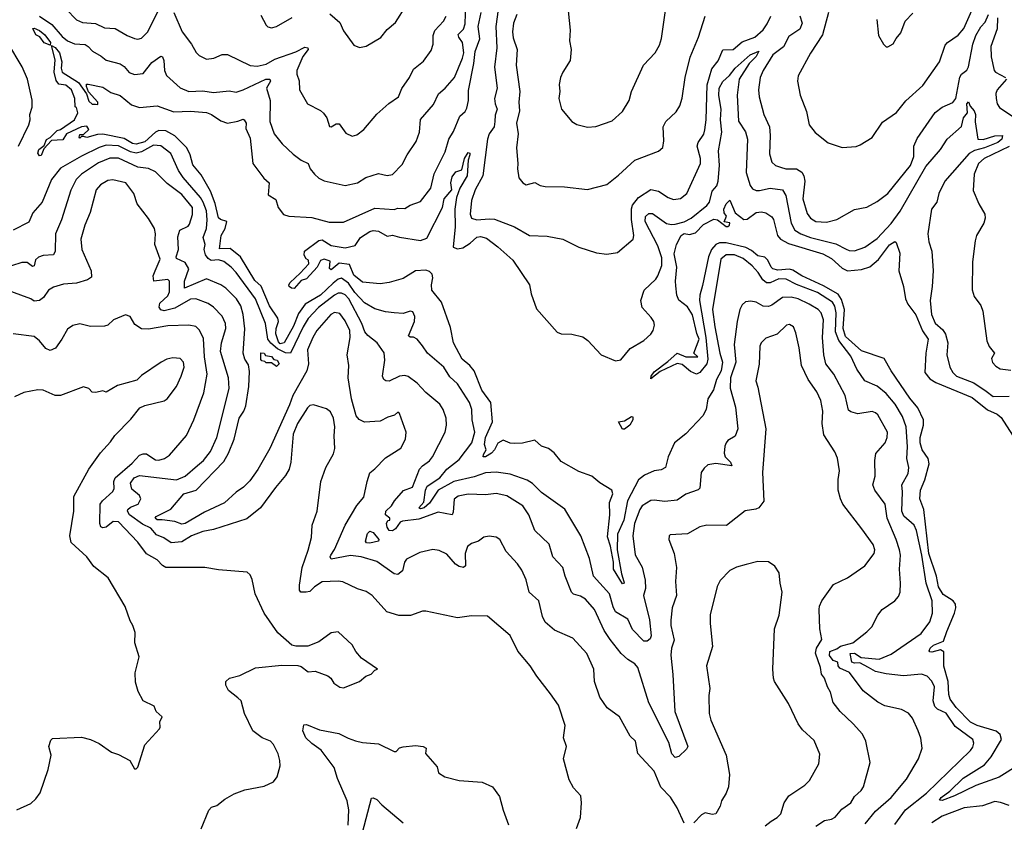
# Model space of a CAD drawing. Extents: x 1245432 to 1420865, y 606325 to 671314.
# Tile 79 of 256: x 1297832 to 1303438, y 629723 to 634295. Entities that reach past the tile are written whole.
import ezdxf

# ---------------------------------------------------------------- set-up
doc = ezdxf.new("R2010")
doc.units = 0

msp = doc.modelspace()

# ---------------------------------------------------------------- linework, layer by layer
at = {"layer": '0CON20XD'}
for points in [[(1297944.6, 634314.6), (1298015, 634268.1), (1298075, 634198.6), (1298105, 634174.8), (1298145, 634156.5), (1298205, 634154.1), (1298222.6, 634142.6), (1298246.1, 634115), (1298297, 634087), (1298324, 634064), (1298405, 634043.9), (1298427.6, 634027.6), (1298455, 633994.6), (1298485, 633982.3), (1298535, 633987.5), (1298585, 634050.9), (1298635, 634087.1), (1298645, 634084), (1298652.2, 634062.2), (1298655.8, 634005), (1298667.3, 633977.3), (1298745, 633906.4), (1298795.3, 633885.3), (1298875, 633890), (1298935, 633880.3), (1299025, 633888.8), (1299065, 633882.7), (1299105, 633894.5), (1299233.9, 633956.1), (1299256.3, 633956.3), (1299259.5, 633945), (1299238.2, 633905), (1299259.2, 633835), (1299256.9, 633715), (1299280.5, 633645), (1299327.1, 633587.1), (1299389.7, 633529.7), (1299435.8, 633495), (1299474, 633475), (1299485.8, 633445), (1299510.6, 633415), (1299535, 633391.9), (1299565, 633376.9), (1299685, 633350), (1299755, 633365.7), (1299803.8, 633395), (1299875, 633419.2), (1299925, 633407.1), (1299955, 633412.5), (1300009.8, 633470.2), (1300038.1, 633525), (1300089.1, 633600.9), (1300108.5, 633655), (1300115, 633726.2), (1300188.3, 633811.7), (1300217.2, 633872.8), (1300255, 633904.3), (1300307.7, 633965), (1300353.9, 634075), (1300360.2, 634105), (1300353.3, 634165), (1300332.1, 634195), (1300328.9, 634211.1), (1300359, 634241), (1300369.1, 634270.9), (1300373.3, 634385)], [(1300562.9, 634395), (1300542.3, 634255), (1300549.4, 634135), (1300534.8, 634025), (1300551.5, 633905), (1300535.7, 633845), (1300539.3, 633815), (1300551.6, 633785), (1300538.7, 633751.3), (1300537.8, 633715), (1300533.9, 633685), (1300505.8, 633645), (1300496.4, 633615), (1300468.9, 633405), (1300425.8, 633325), (1300405.3, 633265), (1300396.2, 633186.2), (1300405, 633164.4), (1300435, 633154.6), (1300505, 633161.2), (1300535, 633158.2), (1300648.8, 633115), (1300735, 633065.7), (1300835, 633061.9), (1300925, 633045.6), (1301015, 632998.8), (1301115.9, 632965.9), (1301175, 632960), (1301235, 632968.6), (1301324.3, 633045), (1301328.2, 633065), (1301316.5, 633156.5), (1301316.5, 633216.5), (1301321.1, 633238.9), (1301355, 633281.5), (1301425, 633326.8), (1301469, 633319), (1301525, 633282.2), (1301555, 633270), (1301595, 633275.6), (1301630, 633305), (1301708.8, 633475), (1301707.7, 633505), (1301689.5, 633575), (1301694.7, 633595.3), (1301727, 633643), (1301733.4, 633666.6), (1301740.5, 633725), (1301746.8, 633923.2), (1301772.9, 634015), (1301808.8, 634061.2), (1301835, 634123.1), (1301895, 634125.4), (1301945, 634167.9), (1302018.2, 634195), (1302065, 634237.1), (1302089, 634271), (1302109.1, 634315)], [(1302436.4, 634335), (1302402.2, 634207.8), (1302335, 634103.3), (1302264.3, 633975), (1302260.8, 633945), (1302276.2, 633865), (1302311.9, 633771.9), (1302326.9, 633695), (1302361.4, 633651.4), (1302435, 633594), (1302515, 633566.7), (1302595, 633573.3), (1302618, 633582), (1302685, 633623.3), (1302745, 633710.8), (1302825, 633765.8), (1302877.6, 633832.4), (1302975, 633919.2), (1303068.5, 634055), (1303101.2, 634148.8), (1303115, 634165.4), (1303175, 634207.1), (1303208, 634245), (1303269.1, 634380.9)], [(1301876.5, 632196.5), (1301908.7, 632088.7), (1301920.9, 631965), (1301905, 631922.2), (1301865, 631898.6), (1301854.6, 631885.4), (1301846.7, 631865), (1301843.3, 631825), (1301849.5, 631805), (1301878.4, 631775), (1301886, 631754), (1301795, 631767.5), (1301751.1, 631758.9), (1301728.7, 631741.3), (1301711.9, 631715), (1301704.4, 631625.6), (1301695, 631616.9), (1301625, 631593.1), (1301575, 631558.2), (1301505, 631550), (1301445, 631559.1), (1301425, 631555.4), (1301376.9, 631525), (1301363.1, 631505), (1301332.9, 631425), (1301322.6, 631355), (1301336.4, 631246.4), (1301376.5, 631176.5), (1301392.6, 631102.6), (1301394.6, 631055.4), (1301384.4, 631015), (1301417.5, 630877.5), (1301427.1, 630785), (1301421.4, 630768.6), (1301405.4, 630755), (1301385, 630755.4), (1301321.3, 630821.3), (1301295, 630881.1), (1301225, 630922.7), (1301210.6, 630950.6), (1301191.3, 631025), (1301098.9, 631125), (1301077.1, 631225), (1301026.4, 631355), (1300936.1, 631506.1), (1300802.6, 631602.6), (1300752.4, 631652.4), (1300721.2, 631671.2), (1300625.7, 631705.7), (1300545, 631718.2), (1300485, 631714.3), (1300419.7, 631690.3), (1300305, 631663.8), (1300214.2, 631615), (1300165, 631541.6), (1300134.5, 631515), (1300115, 631508.4), (1300105.5, 631515), (1300133.1, 631546.9), (1300142.8, 631615), (1300152.7, 631637.3), (1300223.6, 631685), (1300264.4, 631735.6), (1300335, 631789.2), (1300406.1, 631885), (1300424.2, 631945), (1300408.6, 632015), (1300407.1, 632075), (1300393.2, 632115), (1300325, 632221.1), (1300280.6, 632260.6), (1300246.7, 632315), (1300154.4, 632395), (1300125, 632437.1), (1300095.3, 632475.3), (1300075, 632486.2), (1300055, 632486), (1300046, 632495), (1300080.4, 632575), (1300081.1, 632605), (1300070.3, 632630.3), (1300055, 632634.2), (1300015, 632621.4), (1299965, 632624.5), (1299915, 632630.5), (1299855, 632647.5), (1299795, 632681.2), (1299741, 632741), (1299705, 632793.3), (1299665, 632823.5), (1299645, 632816.6), (1299616.8, 632795), (1299545.1, 632724.9), (1299458.4, 632675), (1299419.4, 632620.6), (1299391.2, 632548.8), (1299337.4, 632455), (1299315, 632448.5), (1299305, 632459.3), (1299291.4, 632505), (1299293.3, 632535), (1299305.8, 632575), (1299302.7, 632595), (1299254.6, 632664.6), (1299206.9, 632776.9), (1299170.3, 632809.7), (1299090.2, 632945), (1299031.5, 632991.5), (1298969.8, 632989.8), (1298979.7, 633065), (1299001.8, 633105), (1299012, 633145), (1298976, 633156), (1298965, 633166.5), (1298945, 633247.3), (1298918.4, 633318.4), (1298865, 633411.8), (1298817.9, 633467.9), (1298802.7, 633525), (1298783.1, 633565), (1298715, 633632.4), (1298665, 633661.6), (1298625, 633663.5), (1298605, 633653.8), (1298545, 633598.7), (1298495, 633585.2), (1298475, 633590), (1298427.6, 633617.6), (1298305, 633642.4), (1298275, 633640.9), (1298213.8, 633623.8), (1298195, 633630), (1298185, 633630), (1298175, 633620), (1298170, 633625), (1298175, 633640), (1298195, 633640), (1298225, 633670), (1298215, 633688), (1298185, 633684.2), (1298098.8, 633645), (1298078.8, 633611.2), (1298014.3, 633605.7), (1297970, 633560), (1297955, 633521.4), (1297945, 633519.2), (1297934.7, 633534.7), (1297941.8, 633555), (1297972.4, 633577.6), (1297985, 633612.5), (1298005.6, 633624.4), (1298045, 633662.7), (1298065, 633668.5), (1298145, 633724.3), (1298163.3, 633765), (1298155.8, 633795), (1298148.3, 633798.3), (1298145.6, 633845), (1298127.5, 633895), (1298095, 633921.1), (1298055, 633928.2), (1298039.1, 633949.1), (1298027.7, 633995), (1298033.7, 634066.3), (1298012.5, 634147.5), (1298035, 634137.2), (1298059.3, 634105), (1298072.7, 634055), (1298068.7, 634018.7), (1298075, 633996), (1298167.5, 633937.5), (1298212, 633872), (1298225, 633831.2), (1298245, 633813.8), (1298263.6, 633813.6), (1298277.5, 633812.5), (1298277.5, 633825), (1298223.3, 633883.3), (1298212.5, 633915), (1298213.3, 633926.7), (1298223, 633927), (1298305, 633910), (1298350.5, 633880.5), (1298405, 633863.3), (1298469.7, 633809.7), (1298514.5, 633794.5), (1298615, 633804.6), (1298710.6, 633770.6), (1298805, 633774.2), (1298895, 633765.3), (1298925, 633753.9), (1298978, 633718), (1299015, 633705.4), (1299074, 633716), (1299105, 633728.1), (1299111.2, 633725), (1299122.5, 633705), (1299120, 633675), (1299145, 633620), (1299160, 633475), (1299222.4, 633392.4), (1299253.1, 633365), (1299247.5, 633297.5), (1299291.4, 633271.4), (1299304.1, 633224.1), (1299335, 633185.5), (1299365.4, 633175.4), (1299495, 633168.1), (1299595, 633141.5), (1299675, 633142.1), (1299855, 633221.2), (1299965, 633214.1), (1299985, 633221.1), (1300025, 633220), (1300055, 633238.1), (1300115, 633260), (1300172.7, 633335), (1300192.9, 633417.1), (1300255, 633542.5), (1300274.7, 633615), (1300302.3, 633657.7), (1300338, 633745), (1300367.7, 633772.3), (1300378.6, 633791.4), (1300387.9, 633835), (1300388, 633892), (1300417.5, 634045), (1300425.7, 634114.3), (1300452.6, 634185), (1300441.7, 634255), (1300459.1, 634335)], [(1298097.8, 634355), (1298155, 634294.4), (1298189.5, 634279.5), (1298263.4, 634273.4), (1298315, 634247.5), (1298376.7, 634245), (1298445, 634204.4), (1298485, 634187.8), (1298505, 634183.3), (1298525, 634189.4), (1298560.9, 634225), (1298635.6, 634375)], [(1298710.8, 634335), (1298756.9, 634225), (1298811.4, 634155), (1298837.2, 634107.2), (1298855, 634090), (1298895, 634070.6), (1298937.5, 634075), (1298985, 634095.6), (1299015, 634095.7), (1299143.8, 634033.8), (1299185, 634030.2), (1299235, 634040.7), (1299285, 634069), (1299405, 634110.9), (1299455, 634137.4), (1299472.9, 634135), (1299473.9, 634125), (1299445.2, 634085), (1299410.9, 634005), (1299410.6, 633985), (1299423.9, 633946.1), (1299425.8, 633895), (1299471.2, 633815), (1299545, 633777.1), (1299562.4, 633762.4), (1299580.8, 633735), (1299596.4, 633686.4), (1299605, 633684), (1299635, 633701.4), (1299651.7, 633701.7), (1299689.1, 633649.1), (1299725, 633631.4), (1299751.9, 633638.1), (1299790.9, 633669.1), (1299865, 633756.9), (1299933.3, 633816.7), (1299988.2, 633855), (1300007.3, 633902.7), (1300052.2, 633965), (1300075, 634012.5), (1300131.4, 634058.6), (1300175, 634120), (1300185.6, 634155), (1300186.9, 634205), (1300195, 634234), (1300245, 634287.1), (1300260, 634315)], [(1299598.6, 634328.6), (1299655, 634278), (1299675, 634231.2), (1299735, 634148.8), (1299766.4, 634136.4), (1299805, 634144), (1299887.6, 634192.4), (1299925, 634238.1), (1299971.3, 634278.7), (1300035, 634377.5)], [(1300663.1, 634325), (1300644.7, 634275), (1300638, 634225), (1300641.3, 634191.3), (1300664.6, 634125), (1300659.4, 634035), (1300680, 633885), (1300673.5, 633825), (1300677.5, 633775), (1300660, 633705), (1300670.5, 633645), (1300661.4, 633565), (1300669.2, 633475), (1300666, 633445), (1300674.1, 633394.1), (1300697.5, 633365), (1300715, 633354), (1300765, 633367.5), (1300795, 633350.8), (1300824.3, 633344.3), (1300935, 633342.9), (1301065, 633327.1), (1301175, 633355.7), (1301240.8, 633409.2), (1301335, 633494.4), (1301470, 633545), (1301493.4, 633566.6), (1301500.5, 633605), (1301495.6, 633684.4), (1301512, 633715), (1301569.6, 633770.4), (1301590, 633805), (1301605, 633847.5), (1301621.2, 633965), (1301648.8, 634081.2), (1301696.2, 634195), (1301735, 634314)], [(1300955.8, 634345), (1300967.1, 634235), (1300962.2, 634175), (1300971.9, 634125), (1300967.3, 634062.7), (1300924.3, 633995), (1300911.9, 633965), (1300904.4, 633925), (1300907.5, 633885), (1300901.9, 633845), (1300917.5, 633785), (1300975, 633714), (1301005, 633697.5), (1301065, 633682.9), (1301112.7, 633687.3), (1301205, 633719.4), (1301265, 633772), (1301301.5, 633835), (1301315.5, 633885), (1301384.6, 634035.4), (1301450, 634105), (1301475, 634150), (1301487.1, 634187.1), (1301510.3, 634359.7)], [(1302275, 634316.9), (1302287.8, 634275), (1302275, 634241.6), (1302211.8, 634198.2), (1302180.3, 634139.7), (1302120, 634095), (1302064.7, 634005), (1302047.7, 633965), (1302039.3, 633895), (1302043.2, 633855), (1302068.5, 633755), (1302101.3, 633685), (1302104.6, 633635), (1302101.3, 633531.3), (1302115, 633484), (1302134.6, 633464.6), (1302164, 633454), (1302195, 633446.2), (1302254.6, 633444.6), (1302285, 633425.6), (1302296.4, 633405), (1302302.2, 633375), (1302291.3, 633275), (1302315, 633190), (1302334.4, 633165), (1302365, 633145.4), (1302425, 633140.6), (1302485, 633157.5), (1302585, 633212.9), (1302655, 633226.7), (1302715, 633259.5), (1302775.3, 633304.7), (1302905, 633463.3), (1302922.2, 633515), (1302922.5, 633575), (1302941.7, 633618.3), (1303044.3, 633765.7), (1303085, 633796.8), (1303145, 633823.6), (1303163.1, 633845), (1303185, 633968), (1303195, 633984.3), (1303225, 634008), (1303235, 634026.2), (1303259, 634155), (1303276.1, 634205), (1303305, 634254.7), (1303329.6, 634280.4), (1303347.5, 634325)], [(1302712.5, 634295), (1302722.5, 634205), (1302750, 634155), (1302765, 634140), (1302775, 634140), (1302805, 634157.5), (1302821.7, 634188.3), (1302849.7, 634220.3), (1302873.6, 634286.4), (1302918.3, 634331.7)], [(1299205, 634321.2), (1299235, 634263.8), (1299245, 634253.8), (1299265, 634248), (1299295, 634255.8), (1299383.2, 634306.8)], [(1303399, 634305), (1303397.1, 634242.9), (1303361.3, 634141.3), (1303363.8, 634083.8), (1303380, 634005), (1303388, 633995), (1303444.2, 633965)], [(1298005, 634148.8), (1297972.3, 634162.3), (1297946.7, 634196.7), (1297925, 634207.5), (1297907.5, 634245), (1297915, 634247.1), (1297945, 634232.9), (1297975, 634207.8), (1298007.1, 634165), (1298005, 634148.8)], [(1297824.8, 633575.2), (1297883.9, 633695), (1297892.1, 633725), (1297889.4, 633755), (1297902.9, 633797.1), (1297903.4, 633836.6), (1297876.6, 633955), (1297846.1, 634026.1), (1297765, 634163.6)], [(1300842.5, 631852.5), (1300803.8, 631865), (1300765, 631899.2), (1300695, 631882.7), (1300650.9, 631880.9), (1300625, 631883.1), (1300585, 631900), (1300555, 631882.2), (1300535.5, 631844.5), (1300518, 631825), (1300485, 631805.7), (1300471.2, 631805), (1300472.2, 631817.8), (1300488, 631845), (1300478.9, 631875), (1300484.7, 631914.7), (1300524.5, 632005), (1300515.6, 632115), (1300463.4, 632185), (1300419, 632295), (1300395, 632325.3), (1300351, 632361), (1300302.6, 632455), (1300285, 632542), (1300234.5, 632685), (1300179.1, 632755), (1300176, 632784), (1300184.5, 632825), (1300180, 632845), (1300165, 632860), (1300145, 632868.4), (1300086.1, 632863.9), (1300015, 632820.6), (1299935, 632797.5), (1299885, 632790.5), (1299785, 632799.2), (1299735, 632839.4), (1299710, 632900), (1299651.3, 632908.7), (1299605, 632870), (1299597, 632877), (1299600, 632920), (1299565, 632931.2), (1299545, 632922.5), (1299525.5, 632884.5), (1299465, 632818.8), (1299435, 632809.2), (1299395.4, 632764.6), (1299380, 632765), (1299365.8, 632775), (1299364.2, 632785), (1299371.8, 632798.2), (1299429.8, 632850.2), (1299478, 632905), (1299476.7, 632925), (1299463.6, 632933.6), (1299452.7, 632952.7), (1299454.3, 632975.7), (1299535, 633036.9), (1299555, 633041.5), (1299605, 633008.9), (1299685, 632995.3), (1299742.3, 633007.7), (1299773.3, 633055), (1299825, 633088.8), (1299845, 633093.3), (1299875, 633090), (1299925, 633061.2), (1299955, 633067.5), (1299995, 633055.6), (1300115, 633037.1), (1300149.8, 633050.2), (1300238.8, 633225), (1300249.5, 633275), (1300292.9, 633325), (1300287, 633365), (1300295, 633400), (1300315, 633427.3), (1300349.5, 633440.5), (1300364.3, 633505), (1300385, 633537.8), (1300394.3, 633534.3), (1300395.7, 633525), (1300385.8, 633495), (1300380, 633405), (1300338.9, 633335), (1300318.5, 633281.5), (1300310.2, 633215), (1300312.3, 633115), (1300299.4, 632999.4), (1300325, 632989.5), (1300355, 632994.8), (1300397.8, 633022.2), (1300435, 633055.3), (1300455, 633060.3), (1300489.6, 633049.6), (1300555, 633000.9), (1300640, 632925), (1300734.3, 632785), (1300745, 632732.5), (1300775, 632648.8), (1300893.1, 632515), (1300915, 632506.4), (1300975, 632503.3), (1301038.6, 632488.6), (1301067.9, 632467.9), (1301143.8, 632385), (1301225, 632351.2), (1301255, 632356.7), (1301308.8, 632421.2), (1301385, 632468.1), (1301425, 632502.9), (1301439.4, 632525), (1301445.8, 632555), (1301442.5, 632575), (1301428.3, 632598.3), (1301375.8, 632655), (1301368.9, 632695), (1301388.6, 632755), (1301453.5, 632816.5), (1301465, 632836.2), (1301488.9, 632895), (1301487.8, 632937.8), (1301465, 633006.2), (1301394.4, 633144.4), (1301395.8, 633174.2), (1301415, 633190.7), (1301435, 633190), (1301515, 633133.9), (1301542.5, 633127.5), (1301565, 633130), (1301615.9, 633144.1), (1301655, 633164.7), (1301744.4, 633235.6), (1301760.7, 633255), (1301775, 633318.6), (1301800.7, 633349.3), (1301809.7, 633375), (1301816.2, 633465), (1301811.8, 633548.2), (1301829.9, 633655), (1301822.6, 633725), (1301826.3, 633785), (1301812.9, 633862.9), (1301815, 633905.4), (1301835, 633942.6), (1301873.7, 633976.3), (1301905, 634018.4), (1301990.8, 634095), (1302041.2, 634115), (1302024.6, 634085), (1301984.8, 634045.2), (1301928.5, 633955), (1301916.7, 633865), (1301925, 633716), (1301965.6, 633655.6), (1301977, 633615), (1301968.4, 633425), (1301990.4, 633350.4), (1302005, 633330.9), (1302025, 633322.8), (1302045, 633321.6), (1302105.7, 633335.7), (1302175.2, 633325.2), (1302195, 633292.5), (1302223.8, 633135), (1302245.6, 633095.6), (1302280.5, 633075), (1302335.1, 633055.1), (1302478.8, 633018.8), (1302538.2, 632988.2), (1302555, 632980), (1302585, 632978.2), (1302645, 633000), (1302715, 633048.8), (1302795, 633134), (1302845.2, 633205), (1302992.4, 633457.6), (1303074.6, 633555), (1303113.1, 633615), (1303195, 633685.7), (1303205.2, 633735), (1303228.1, 633765), (1303225.7, 633815), (1303235, 633826.7), (1303243.1, 633803.1), (1303266.3, 633776.3), (1303274.8, 633755), (1303272, 633712), (1303286.9, 633615), (1303317.8, 633612.2), (1303384.1, 633634.1), (1303428, 633635), (1303424.2, 633615), (1303401.2, 633595), (1303324.9, 633565.1), (1303269.5, 633550.5), (1303237.8, 633532.2), (1303099, 633375), (1303064.8, 633305), (1303054.5, 633255), (1303024.2, 633215), (1303003.2, 633075), (1303008.9, 633028.9), (1303026, 632976), (1303032.3, 632865), (1303028.4, 632775), (1303015.4, 632694.6), (1303024, 632615), (1303045, 632566.9), (1303088.3, 632528.3), (1303103.3, 632503.3), (1303116.5, 632455), (1303110.8, 632385), (1303127.9, 632315), (1303145.4, 632285), (1303165.5, 632265), (1303265, 632226.9), (1303335, 632178.2), (1303375, 632148.8), (1303465, 632150.9)], [(1303450, 633955), (1303398.4, 633895), (1303390.7, 633875), (1303391.1, 633845), (1303397.9, 633815), (1303410, 633795), (1303532.6, 633712.6)], [(1299705.5, 632705), (1299685, 632727.6), (1299665, 632738), (1299645, 632736.5), (1299625, 632726.1), (1299534.2, 632655), (1299475, 632592.5), (1299445.5, 632545), (1299375, 632395.3), (1299345, 632396.5), (1299300.6, 632420.6), (1299262.1, 632452.1), (1299244.4, 632475), (1299231.2, 632565), (1299175.2, 632705.2), (1299065, 632854.5), (1299037.1, 632885), (1298995, 632916.9), (1298965, 632926.9), (1298922.9, 632922.9), (1298905, 632934.4), (1298890.5, 632955), (1298881.9, 632985), (1298888.2, 633015), (1298877.3, 633055), (1298896.8, 633105), (1298900.3, 633155), (1298895.1, 633205.1), (1298877, 633255), (1298861.9, 633281.9), (1298762.2, 633395), (1298736.3, 633436.3), (1298692.7, 633532.7), (1298635.7, 633575.7), (1298595, 633579.4), (1298525, 633542.7), (1298495, 633534.6), (1298462.3, 633542.3), (1298395, 633577.1), (1298325, 633579.4), (1298285, 633566.3), (1298185, 633517.4), (1298065, 633448.8), (1298013.3, 633385), (1297960.5, 633255), (1297907.5, 633195), (1297885, 633141.2), (1297795, 633096.5)], [(1303465, 633572.8), (1303323.3, 633505), (1303291.1, 633475), (1303266.2, 633415), (1303261.2, 633321.2), (1303293.1, 633245), (1303327, 633187), (1303329.4, 633165), (1303321.1, 633135), (1303280.6, 633065), (1303271.9, 633035), (1303256.7, 632915), (1303255.6, 632755.6), (1303267.6, 632717.6), (1303305, 632666), (1303316.5, 632635), (1303339.1, 632465), (1303352.5, 632432.5), (1303382.5, 632395), (1303366, 632365), (1303371.7, 632341.7), (1303390.7, 632320.7), (1303415, 632306.9), (1303475, 632298.9)], [(1298978, 632785), (1298895, 632818), (1298770, 632765), (1298770.4, 632805), (1298794.8, 632875), (1298775, 632911), (1298724.5, 632935), (1298722.5, 632945), (1298736.2, 632985), (1298732.2, 633057.8), (1298744.6, 633095.4), (1298790.7, 633119.3), (1298799.5, 633130.5), (1298815.4, 633185), (1298815.9, 633225), (1298755, 633298.5), (1298672.6, 633362.6), (1298605, 633428.1), (1298565, 633446.4), (1298505, 633455.3), (1298395, 633505.2), (1298345, 633506.7), (1298281.1, 633478.9), (1298184.5, 633415), (1298154.6, 633385), (1298123.6, 633323.6), (1298069.7, 633155), (1298036, 633075), (1298034.5, 632975.5), (1298024.5, 632955.5), (1297965, 632950.9), (1297938.6, 632941.4), (1297922.8, 632927.2), (1297915, 632892.5), (1297905, 632888.6), (1297875, 632911.8), (1297845, 632912.7), (1297785, 632893.2)], [(1301001.7, 629688.3), (1301025, 629750), (1301031.2, 629835), (1301027.5, 629875), (1300985, 629920), (1300961.2, 629965), (1300928, 630085), (1300945.7, 630155), (1300929.2, 630205), (1300937.5, 630275), (1300900.3, 630390.3), (1300854, 630455), (1300776, 630556), (1300739.2, 630615), (1300667.9, 630697.9), (1300625, 630788), (1300495, 630896.7), (1300405, 630899.2), (1300325, 630888.1), (1300145, 630926.9), (1300125, 630925.5), (1300058.3, 630901.7), (1299991.4, 630901.4), (1299923.1, 630923.1), (1299839.2, 631015), (1299805, 631037.8), (1299755, 631053.6), (1299672.6, 631092.6), (1299645, 631097.5), (1299555, 631093.8), (1299511.5, 631065), (1299485, 631038.2), (1299463.3, 631033.3), (1299433.8, 631035), (1299425.7, 631045.7), (1299424.6, 631075), (1299440.4, 631175), (1299475, 631273.3), (1299492.9, 631345), (1299497.1, 631415), (1299525.6, 631495), (1299547.1, 631665), (1299575, 631743.3), (1299618.8, 631821.2), (1299627.3, 631852.7), (1299622.3, 631925), (1299626.8, 631975), (1299619.3, 632025), (1299601, 632061), (1299578.7, 632078.7), (1299505, 632101.1), (1299485, 632096.9), (1299471.2, 632085), (1299414.6, 631995), (1299389.7, 631935), (1299375.6, 631775), (1299365.6, 631735), (1299345, 631698), (1299288.9, 631631.1), (1299202.9, 631515), (1299125, 631451.9), (1298935, 631392), (1298875, 631379.2), (1298810.9, 631355), (1298755, 631321), (1298695, 631314.7), (1298653.7, 631343.7), (1298611, 631361), (1298578.7, 631398.7), (1298530.9, 631420.9), (1298457.5, 631475), (1298446.9, 631495), (1298448.5, 631505), (1298462.6, 631517.4), (1298506.7, 631535), (1298522.7, 631565), (1298513.8, 631585), (1298470.7, 631620.7), (1298463, 631655), (1298483.8, 631686.2), (1298515, 631698.3), (1298725, 631673.5), (1298774.4, 631695.6), (1298845.2, 631754.8), (1298878.5, 631785), (1298917.7, 631835), (1298954.6, 631915), (1299025.3, 632194.7), (1299021.2, 632255), (1298976.2, 632405), (1298981, 632455), (1299005.9, 632535), (1299003.3, 632565), (1298985, 632606.7), (1298935, 632657.5), (1298905, 632679.1), (1298834.7, 632704.7), (1298805, 632702.8), (1298715, 632652.1), (1298655, 632636.6), (1298635, 632642), (1298627.1, 632657.1), (1298630, 632680), (1298675, 632722.2), (1298685, 632744.2), (1298685.9, 632805.9), (1298675, 632815.4), (1298595.6, 632805.6), (1298592.3, 632835), (1298603, 632865), (1298631.5, 632931.5), (1298601.5, 633015), (1298606.4, 633075), (1298599.1, 633105), (1298565, 633162.5), (1298501.1, 633245), (1298481.8, 633305), (1298436.7, 633365), (1298361.7, 633381.7), (1298335, 633379.6), (1298291.9, 633355), (1298267.5, 633325), (1298233, 633197), (1298202.5, 633125), (1298180.5, 633045), (1298186.5, 632985), (1298238.6, 632865), (1298241.2, 632828.8), (1298217.5, 632812.5), (1298155, 632794.5), (1298082, 632788), (1298025, 632772.2), (1297996.1, 632753.9), (1297968.5, 632711.5), (1297945.3, 632694.7), (1297915, 632692.1), (1297895.3, 632705.3), (1297745, 632760.7)], [(1301568.9, 632778.9), (1301565.8, 632805), (1301574.1, 632885), (1301558.3, 632961.7), (1301571.2, 633015), (1301598.1, 633065), (1301615, 633076.4), (1301645, 633071.3), (1301680, 633080), (1301725, 633128.2), (1301785, 633158.2), (1301805, 633155.5), (1301855, 633116.9), (1301865, 633117.5), (1301874, 633125), (1301875, 633137.5), (1301842.7, 633142.7), (1301855.7, 633175), (1301843.8, 633195), (1301842.2, 633215), (1301854.6, 633245), (1301875, 633267.1), (1301905.2, 633195.2), (1301955, 633156.7), (1301975, 633158.8), (1302025, 633197.5), (1302055, 633200.6), (1302080, 633195), (1302115, 633171.2), (1302125, 633156.7), (1302146.4, 633065), (1302163.6, 633045), (1302209.5, 633019.5), (1302405, 632961.4), (1302455, 632934.1), (1302515, 632879.3), (1302545, 632864.7), (1302625, 632872.2), (1302672.4, 632887.6), (1302721.7, 632928.3), (1302785, 633013.3), (1302815, 633031.2), (1302823.3, 633025), (1302844, 632965), (1302838.6, 632865), (1302864.6, 632774.6), (1302875.4, 632705), (1302888.5, 632675), (1302935, 632613.8), (1302972.9, 632522.9), (1303004.3, 632474.3), (1302991.2, 632395), (1302986.7, 632285), (1303015, 632249.1), (1303047.5, 632227.5), (1303255, 632142.4), (1303343, 632073), (1303397.2, 632047.2), (1303419.9, 632029.9), (1303485, 631928.6)], [(1303520.1, 630049.9), (1303409.3, 629980.7), (1303276.4, 629933.6), (1303154.4, 629875), (1303085, 629848.5), (1303070.2, 629850.2), (1303078.2, 629865), (1303128.6, 629901.4), (1303204.9, 629975.1), (1303325, 630050.8), (1303363.4, 630096.6), (1303422.8, 630195), (1303414.1, 630224.1), (1303392, 630242), (1303283.6, 630275), (1303245, 630294), (1303165, 630377.6), (1303130.8, 630425), (1303122.2, 630452.2), (1303118.2, 630525), (1303093.3, 630613.3), (1303094.7, 630695), (1303075, 630706.7), (1303025, 630693.1), (1303013.6, 630693.6), (1303010.9, 630700.9), (1303015.2, 630715), (1303035, 630733.2), (1303091.2, 630755), (1303110.6, 630810.6), (1303155.6, 630915), (1303163.1, 630945), (1303161.3, 630965), (1303147, 630985), (1303090.8, 631020.8), (1303063.8, 631065), (1303053, 631125), (1303008.9, 631255), (1302980, 631505), (1302958.1, 631565), (1302960.8, 631615), (1302986, 631674), (1303010.6, 631765), (1303005.2, 631795), (1302971.5, 631845), (1302958.6, 631885), (1302958.8, 631915), (1302977.6, 631985), (1302977.5, 632015), (1302946.8, 632085), (1302899.7, 632139.7), (1302794.8, 632294.8), (1302755, 632364.5), (1302625, 632408.9), (1302535, 632489.6), (1302520.3, 632535), (1302528.2, 632645), (1302511.8, 632701.8), (1302491.5, 632731.5), (1302409.1, 632779.1), (1302285.5, 632835), (1302235, 632868.7), (1302215, 632874.1), (1302147.9, 632867.9), (1302121.1, 632875), (1302110, 632885), (1302091.3, 632925), (1302075, 632941.3), (1302035, 632949.5), (1301999.3, 632979.3), (1301967, 632997), (1301855, 633024.1), (1301816.8, 633023.2), (1301795, 633014.7), (1301770.4, 632985), (1301753.3, 632945), (1301719, 632781), (1301704.2, 632725), (1301702.6, 632695), (1301739.8, 632485), (1301749.5, 632360.5), (1301744.6, 632335.4), (1301705.3, 632284.7), (1301685, 632276.6), (1301650.9, 632290.9), (1301605, 632330), (1301575, 632336.7), (1301479.1, 632290.9), (1301425, 632250), (1301427.5, 632265), (1301445, 632288.8), (1301522.8, 632347.2), (1301575, 632395.6), (1301625, 632374.6), (1301693.3, 632375), (1301670, 632395), (1301700, 632475), (1301687.1, 632507.1), (1301663.7, 632613.7), (1301635, 632660), (1301585, 632697.5), (1301574.3, 632725), (1301568.9, 632778.9)], [(1302815, 629710.4), (1302874.8, 629795.2), (1302995, 629890), (1303245, 630131.9), (1303258.8, 630151.2), (1303265.6, 630175), (1303258.6, 630195), (1303159.2, 630269.2), (1303106.8, 630345), (1303057.9, 630367.9), (1303042.8, 630382.8), (1303033.8, 630415), (1303041.3, 630495), (1303025, 630526.9), (1302999.2, 630555), (1302966.4, 630566.4), (1302865, 630556.9), (1302765, 630568.5), (1302705, 630582.5), (1302665.5, 630605.5), (1302615, 630632.2), (1302585, 630629.7), (1302569.4, 630635), (1302561.5, 630685), (1302585, 630686.9), (1302622.7, 630662.7), (1302725, 630653.3), (1302795, 630680.7), (1302965, 630798.1), (1303013.3, 630865), (1303029.1, 630915), (1303026.9, 630985), (1302992.5, 631085), (1302968.4, 631245), (1302939.2, 631385), (1302925, 631416.7), (1302866.9, 631466.9), (1302854.4, 631495), (1302858.9, 631605), (1302854.7, 631645), (1302890.2, 631709.8), (1302893.8, 631745), (1302882.5, 631795), (1302887.2, 631862.8), (1302878.8, 631975), (1302858.6, 632035), (1302816.7, 632105), (1302765.4, 632165), (1302715, 632208.2), (1302645, 632238), (1302597.8, 632305), (1302565, 632378.6), (1302496.8, 632466.8), (1302476.8, 632516.8), (1302480, 632625), (1302472.8, 632662.8), (1302461, 632685), (1302375, 632740.2), (1302256, 632786), (1302196.7, 632816.7), (1302155, 632819.7), (1302105, 632795.3), (1302085, 632796.4), (1302064, 632814), (1302037.1, 632855), (1302002.6, 632892.6), (1301951.5, 632935), (1301901.2, 632955), (1301855, 632955.8), (1301825, 632930.9), (1301777.6, 632645), (1301789.5, 632545), (1301819.2, 632395), (1301834.6, 632345), (1301825.6, 632295), (1301800.2, 632245), (1301782.9, 632187.1), (1301750.4, 632135), (1301740, 632075), (1301722.3, 632037.7), (1301625, 631935.6), (1301560, 631885), (1301524.2, 631805), (1301509.4, 631745), (1301485, 631730), (1301444.7, 631725.3), (1301389.4, 631700.6), (1301355.2, 631674.8), (1301293.6, 631555), (1301271.6, 631445), (1301235.3, 631365), (1301234.7, 631275), (1301259.3, 631139.3), (1301272.9, 631095), (1301273.3, 631085), (1301265, 631080.8), (1301213.2, 631165), (1301212.5, 631205), (1301197, 631297), (1301178.6, 631348.6), (1301192.1, 631475), (1301190.9, 631545), (1301208.5, 631595), (1301204.4, 631615), (1301136.2, 631656.2), (1301089.2, 631695), (1301015, 631721.1), (1300915, 631778.8), (1300875, 631826.9), (1300842.5, 631852.5)], [(1301615, 629718.6), (1301575.7, 629805.7), (1301536.8, 629866.8), (1301483.1, 629923.1), (1301445, 630014.3), (1301350.8, 630115), (1301338.6, 630185), (1301308.8, 630215), (1301247.5, 630325), (1301177.5, 630375), (1301135, 630436.7), (1301105.6, 630525), (1301101.9, 630595), (1301060.8, 630685), (1300982.3, 630772.3), (1300877.6, 630817.6), (1300825, 630863.1), (1300809.6, 630895), (1300788.9, 630985), (1300733.9, 631033.9), (1300716.2, 631105), (1300690.7, 631159.3), (1300666.2, 631196.2), (1300602.2, 631265), (1300566.2, 631335), (1300545, 631348), (1300505, 631354), (1300475, 631347.1), (1300443.8, 631325), (1300405, 631311.5), (1300381.5, 631295), (1300368.8, 631255), (1300370.8, 631185), (1300360, 631175), (1300335, 631180.5), (1300313.8, 631193.8), (1300265, 631250.6), (1300221.4, 631271.4), (1300185, 631277.1), (1300110.3, 631259.7), (1300035, 631222), (1300024, 631206), (1300010.9, 631155), (1299985, 631134.6), (1299965, 631138.2), (1299865, 631208.7), (1299776, 631235), (1299715, 631243.5), (1299605, 631222.7), (1299599.5, 631235), (1299602.9, 631245), (1299625, 631277.1), (1299685.5, 631415.5), (1299752.2, 631527.8), (1299791.4, 631575), (1299810, 631665), (1299826.4, 631713.6), (1299855, 631735.8), (1299915, 631800), (1300002.9, 631855), (1300028.5, 631905), (1300033.3, 631945), (1299995, 632052.5), (1299985, 632058.6), (1299967.2, 632042.8), (1299928.9, 632031.1), (1299885, 632008.1), (1299795, 632001.9), (1299765, 632017.1), (1299748, 632038), (1299721.1, 632135), (1299702.1, 632255), (1299706.2, 632325), (1299697.3, 632385), (1299713.3, 632485), (1299711.7, 632525), (1299685, 632580.4), (1299655, 632621.2), (1299625, 632627.6), (1299603.2, 632615), (1299525, 632524.5), (1299501.2, 632485), (1299470.3, 632415), (1299476.4, 632335), (1299466.3, 632295), (1299387.8, 632155), (1299369.1, 632100.9), (1299257.3, 631852.7), (1299187.7, 631732.3), (1299141.8, 631668.2), (1299107.4, 631632.6), (1299065, 631604.1), (1298997.5, 631542.5), (1298885, 631490), (1298775, 631425.3), (1298755, 631421.4), (1298715, 631436.6), (1298644.3, 631445.7), (1298615, 631445.4), (1298602.9, 631455), (1298609.1, 631465), (1298692.8, 631507.2), (1298767.5, 631595), (1298837.9, 631615), (1298995, 631778.7), (1299021.3, 631825), (1299053.4, 631905), (1299081.4, 632025), (1299108.9, 632065), (1299120, 632095), (1299136.9, 632205), (1299140.8, 632290.8), (1299135, 632328.6), (1299115, 632362), (1299104.6, 632395), (1299113.8, 632533.8), (1299105, 632616.2), (1299090.6, 632665), (1299067.3, 632705), (1299005, 632766.4), (1298978, 632785)], [(1302365, 629700.6), (1302415, 629734.3), (1302455, 629741.5), (1302475, 629753.1), (1302512.3, 629797.7), (1302564.7, 629835.3), (1302585, 629870.8), (1302622.5, 629905), (1302636.1, 629926.1), (1302674.4, 630065), (1302650, 630185), (1302630, 630225), (1302578.6, 630285), (1302502.9, 630355), (1302464.4, 630405), (1302448.9, 630465), (1302431.4, 630495), (1302414.5, 630544.5), (1302397.6, 630567.6), (1302391.8, 630605), (1302362.6, 630687.4), (1302368.6, 630715), (1302400, 630765), (1302388.1, 630825), (1302383.5, 630935), (1302385.7, 630955), (1302400, 630985), (1302465, 631078), (1302545, 631116.2), (1302645, 631184.3), (1302697.8, 631255), (1302701.1, 631275), (1302691.2, 631305), (1302627.5, 631395), (1302518.8, 631535), (1302506.2, 631565), (1302492.5, 631615), (1302492.9, 631675), (1302500.8, 631725), (1302488.2, 631798.2), (1302472.9, 631832.9), (1302411.2, 631931.2), (1302400.8, 631995), (1302404.6, 632065), (1302393.3, 632125), (1302371.3, 632175), (1302320.7, 632245), (1302283.9, 632325), (1302270.8, 632425), (1302251.7, 632511.7), (1302237.5, 632545), (1302215, 632559.2), (1302197.5, 632555), (1302145, 632504.3), (1302079.7, 632480.3), (1302054.4, 632455), (1302045.5, 632434.5), (1302041.9, 632331.9), (1302023, 632237), (1302035, 632201.2), (1302080.9, 631965), (1302060.9, 631715), (1302068.3, 631551.7), (1302040, 631515), (1302023, 631507), (1301962.4, 631497.6), (1301856.4, 631413.6), (1301744.5, 631415.5), (1301704.6, 631405.4), (1301635, 631366.9), (1301535, 631360), (1301530, 631355), (1301528, 631335), (1301558.5, 631255), (1301571.8, 631175), (1301565.6, 631095), (1301572.5, 631015), (1301548.1, 630945), (1301539.5, 630875), (1301540.5, 630845), (1301559.2, 630760.8), (1301542.7, 630715), (1301538.8, 630675), (1301551.9, 630565), (1301562.4, 630355), (1301636.7, 630155), (1301629.3, 630140.7), (1301585, 630097.5), (1301565, 630093.3), (1301545, 630113.3), (1301528.6, 630178.6), (1301413.9, 630403.9), (1301351.8, 630605), (1301335, 630626.4), (1301295, 630650.5), (1301257.3, 630685), (1301195, 630765.5), (1301160.7, 630815), (1301105.3, 630935.3), (1301054.3, 630995), (1301025, 631012.1), (1300985, 631022.3), (1300973.8, 631033.8), (1300937.3, 631125), (1300924.5, 631174.5), (1300868.1, 631235), (1300846.7, 631306.7), (1300765.3, 631385.3), (1300730.7, 631475), (1300697.7, 631525), (1300605, 631583.8), (1300545, 631596.8), (1300485, 631588), (1300385, 631592.8), (1300328.8, 631581.2), (1300306.1, 631563.9), (1300301.1, 631488.9), (1300295, 631474.2), (1300215, 631488.9), (1300105, 631450.4), (1300012.3, 631437.7), (1299997.7, 631432.3), (1299972.5, 631395), (1299955, 631382.7), (1299935.9, 631385.9), (1299924, 631405), (1299920, 631425), (1299928.3, 631441.7), (1299940, 631445), (1299940, 631455), (1299915.7, 631475), (1299916.2, 631495), (1299949.5, 631525), (1299966.7, 631555), (1300017.7, 631612.3), (1300068.1, 631631.9), (1300107.9, 631735), (1300125, 631754.5), (1300165, 631782.2), (1300182.5, 631805), (1300254.5, 631945), (1300262.5, 631985), (1300260.9, 632025), (1300243.9, 632073.9), (1300224, 632104), (1300145, 632171.4), (1300095, 632224.4), (1300045, 632263.1), (1300025, 632267.8), (1299995, 632264.4), (1299935, 632235.7), (1299917.1, 632237.1), (1299905, 632246.2), (1299897.1, 632265), (1299912, 632355), (1299906.6, 632396.6), (1299867.5, 632455), (1299815, 632495.5), (1299797.1, 632517.1), (1299780.3, 632565), (1299705.5, 632705)], [(1302645.4, 629715), (1302705, 629787.3), (1302793.8, 629865), (1302881.7, 629968.3), (1302950, 630085), (1302970.8, 630145), (1302962.7, 630202.7), (1302948.6, 630245), (1302915, 630316.2), (1302892, 630345), (1302852.5, 630365), (1302757.5, 630387.5), (1302718.2, 630408.2), (1302635, 630471.4), (1302556.7, 630576.7), (1302501.5, 630601.5), (1302492, 630615), (1302489.8, 630635), (1302464.7, 630645.3), (1302442.9, 630672.9), (1302445, 630695.6), (1302485, 630711.4), (1302505, 630726.8), (1302575, 630746.2), (1302655, 630808), (1302683.6, 630836.4), (1302717.6, 630902.4), (1302743.1, 630935), (1302815, 630985.7), (1302835, 631009.2), (1302845.4, 631035), (1302848, 631085), (1302840.7, 631165), (1302847.7, 631245), (1302842.3, 631275), (1302823.1, 631335), (1302771.2, 631455), (1302759.6, 631535), (1302701.8, 631615), (1302690, 631645), (1302703.3, 631695), (1302701.1, 631785), (1302706.3, 631823.7), (1302760, 631885), (1302771.5, 631915), (1302772.7, 631945), (1302717.8, 632045), (1302705, 632056.5), (1302685, 632062.5), (1302605, 632050.4), (1302565, 632060.5), (1302550.7, 632070.7), (1302532.1, 632155), (1302468.5, 632275), (1302421.3, 632335), (1302410.3, 632385), (1302403.6, 632485), (1302409.7, 632585), (1302396.2, 632625), (1302377.8, 632645), (1302327.5, 632675), (1302265, 632704.7), (1302225, 632715.2), (1302175, 632711.8), (1302115, 632668.2), (1302095, 632660.4), (1302065, 632662.5), (1302025, 632685.5), (1301995, 632691.5), (1301965, 632686.9), (1301945, 632670), (1301933.3, 632645), (1301917.9, 632575), (1301899.4, 632445), (1301910.6, 632345), (1301878.9, 632255), (1301876.5, 632196.5)], [(1298865, 629686.2), (1298908.3, 629791.7), (1298925, 629810), (1298955, 629820), (1299000, 629855), (1299052.5, 629885), (1299115, 629907.5), (1299225, 629930), (1299276.4, 629953.6), (1299297.7, 629982.3), (1299315.8, 630044.2), (1299314.2, 630075), (1299303, 630113), (1299276.6, 630166.6), (1299260, 630185), (1299212.5, 630205), (1299160, 630245), (1299112.4, 630342.4), (1299092.9, 630415), (1299075, 630433.1), (1299021.4, 630475), (1299006.4, 630503.6), (1299006.2, 630525), (1299026.7, 630545), (1299085, 630560), (1299175, 630602.5), (1299325, 630618.8), (1299415, 630616.7), (1299435, 630610), (1299475, 630580), (1299515, 630583.8), (1299586.9, 630556.9), (1299604.1, 630544.1), (1299620, 630515), (1299655, 630493.8), (1299675, 630490), (1299767.5, 630525), (1299803.9, 630556.1), (1299833.6, 630566.4), (1299855, 630590), (1299870, 630595), (1299778.6, 630658.6), (1299747, 630697), (1299725.8, 630735), (1299645, 630808.8), (1299605, 630802), (1299535, 630752), (1299472.7, 630727.3), (1299405, 630725.8), (1299382.1, 630732.1), (1299302.6, 630802.6), (1299224.4, 630914.4), (1299172.9, 631025), (1299155.8, 631105.8), (1299143.6, 631133.6), (1299127.7, 631147.7), (1298965, 631162.2), (1298885.5, 631175.5), (1298665, 631175.5), (1298645, 631186.5), (1298615, 631218.9), (1298555, 631251.9), (1298505, 631318.9), (1298395.6, 631435), (1298365, 631437.3), (1298325, 631404.6), (1298305, 631400.8), (1298295, 631405.7), (1298287.8, 631425), (1298289.7, 631535), (1298303.2, 631555), (1298363.4, 631606.6), (1298370, 631625), (1298368.4, 631665), (1298376.6, 631685), (1298471.8, 631768.2), (1298515, 631814.7), (1298535, 631822.5), (1298555, 631821.6), (1298585, 631802.1), (1298605, 631788.8), (1298625, 631786.5), (1298656.2, 631795), (1298685, 631814.3), (1298782.7, 631927.3), (1298824.6, 632015), (1298880.2, 632169.8), (1298898.9, 632275), (1298884.3, 632375), (1298878.5, 632478.5), (1298856.7, 632526.7), (1298835, 632546.4), (1298795, 632554.5), (1298675, 632550.4), (1298565, 632532.5), (1298525, 632533.3), (1298487.9, 632557.9), (1298461.2, 632605), (1298435, 632614), (1298366.7, 632585), (1298335, 632555.8), (1298315, 632548.6), (1298235, 632547.8), (1298175, 632562.5), (1298135, 632552.5), (1298105, 632532), (1298071.9, 632475), (1298035.4, 632424.6), (1298005, 632410), (1297981.4, 632421.4), (1297945, 632465.7), (1297915, 632490), (1297795.7, 632505.7)], [(1297815.7, 629794.3), (1297895, 629831.2), (1297925, 629856.7), (1297948.3, 629891.7), (1297994, 630025), (1298012, 630105), (1297998, 630155), (1298008.8, 630191.2), (1298019.5, 630200.5), (1298185, 630208.1), (1298235.7, 630195.7), (1298285, 630172.5), (1298355, 630122.5), (1298395, 630110), (1298460, 630075), (1298485, 630027.5), (1298495, 630027.5), (1298505, 630037.5), (1298545.7, 630164.3), (1298627.5, 630255), (1298632.5, 630265), (1298630, 630295), (1298642.5, 630325), (1298610, 630355), (1298597.5, 630385), (1298535, 630416.2), (1298507.7, 630467.7), (1298491.7, 630521.7), (1298488.8, 630575), (1298512.5, 630665), (1298487.5, 630745), (1298490, 630805), (1298476.7, 630845), (1298460.5, 630870.5), (1298432.4, 630952.4), (1298335.6, 631115.6), (1298255, 631180), (1298215, 631236), (1298125, 631316.7), (1298117.1, 631355), (1298140, 631495), (1298140.3, 631579.7), (1298225.7, 631735), (1298292.1, 631827.9), (1298349.5, 631890.5), (1298373.4, 631926.6), (1298465, 632020), (1298515.7, 632084.3), (1298545, 632098), (1298655, 632124), (1298671.2, 632135), (1298725.5, 632205), (1298751.8, 632265), (1298769.6, 632315), (1298765.5, 632345), (1298745, 632365.5), (1298705, 632369.6), (1298669.2, 632360.8), (1298638, 632345), (1298525, 632268), (1298498.3, 632241.7), (1298388.3, 632211.7), (1298325, 632173.8), (1298305, 632181.2), (1298265, 632172), (1298245, 632173.8), (1298225, 632193.8), (1298195, 632203.8), (1298065, 632154.4), (1298034.5, 632154.5), (1297965, 632184.2), (1297935, 632185.7), (1297855, 632172), (1297802.7, 632147.3)], [(1299295, 632320), (1299265, 632340), (1299235, 632340), (1299228.3, 632348.3), (1299211.7, 632351.7), (1299205, 632360), (1299205, 632397.1), (1299225, 632395.6), (1299231.7, 632381.7), (1299265, 632375.8), (1299280, 632360), (1299297.5, 632355), (1299310, 632335), (1299295, 632320)], [(1301265, 631962), (1301241.2, 632005), (1301275, 632009.3), (1301315, 632035.4), (1301323, 632033), (1301322.9, 632015), (1301305.6, 631984.4), (1301275, 631963.1), (1301265, 631962)], [(1299825, 631314), (1299806.7, 631315), (1299800.5, 631325), (1299812.2, 631367.8), (1299825, 631381.2), (1299843.9, 631373.9), (1299876.7, 631335), (1299875.6, 631324.4), (1299825, 631314)], [(1302076.1, 629703.9), (1302110.8, 629729.2), (1302145, 629750), (1302165, 629771.2), (1302184.3, 629835), (1302211.2, 629875), (1302302.5, 629935), (1302328.3, 629961.7), (1302383, 630057), (1302388.1, 630111.9), (1302355, 630190), (1302289.3, 630249.3), (1302264, 630284), (1302210, 630400), (1302130.6, 630525), (1302124.4, 630545), (1302120, 630595), (1302129.4, 630825), (1302156.6, 630903.4), (1302174.3, 631035), (1302161.2, 631085), (1302156.7, 631145), (1302131.7, 631181.7), (1302096.1, 631206.1), (1302035, 631208), (1301968.9, 631191.1), (1301913.9, 631176.1), (1301875, 631157.1), (1301820.2, 631099.8), (1301803.7, 631066.3), (1301764.4, 630905), (1301763.1, 630855), (1301777.1, 630725), (1301743.1, 630615), (1301762.2, 630485), (1301755.6, 630445), (1301757.3, 630342.7), (1301766.7, 630305), (1301855.5, 630105), (1301873.5, 629995), (1301867.5, 629925), (1301855, 629890), (1301828.8, 629845), (1301821.2, 629815), (1301795, 629772.5), (1301775, 629767.5), (1301735, 629776.7), (1301715, 629766.7), (1301670, 629720)], [(1299703, 629707), (1299706.5, 629795), (1299695.9, 629845), (1299642.3, 629972.3), (1299622.9, 630035), (1299548.9, 630135), (1299495, 630171.8), (1299462.3, 630205), (1299444.5, 630245), (1299450.5, 630279.5), (1299465, 630281.2), (1299540.1, 630250.1), (1299649.8, 630229.8), (1299701.9, 630201.9), (1299745, 630186.9), (1299785, 630177.8), (1299875, 630170.8), (1299965, 630126.7), (1299975, 630126.7), (1299995, 630146.7), (1300015, 630153.3), (1300085, 630160), (1300130, 630155), (1300147.5, 630145), (1300143.3, 630115), (1300208.8, 630038.8), (1300216.7, 630005), (1300252.7, 629982.7), (1300335, 629961.4), (1300465, 629951.2), (1300523.3, 629925), (1300565, 629870), (1300585, 629792.5), (1300615, 629710)], [(1299783.5, 629665), (1299835, 629860), (1299845, 629863.3), (1299865, 629853.8), (1299895, 629823.8), (1300015, 629721.4)], [(1303465, 629818.5), (1303417, 629837), (1303385, 629841.1), (1303315, 629817.5), (1303210, 629805), (1303085, 629758.2), (1303025, 629720.8)]]:
    msp.add_lwpolyline(points, dxfattribs=at)

doc.saveas('drawing.dxf')
